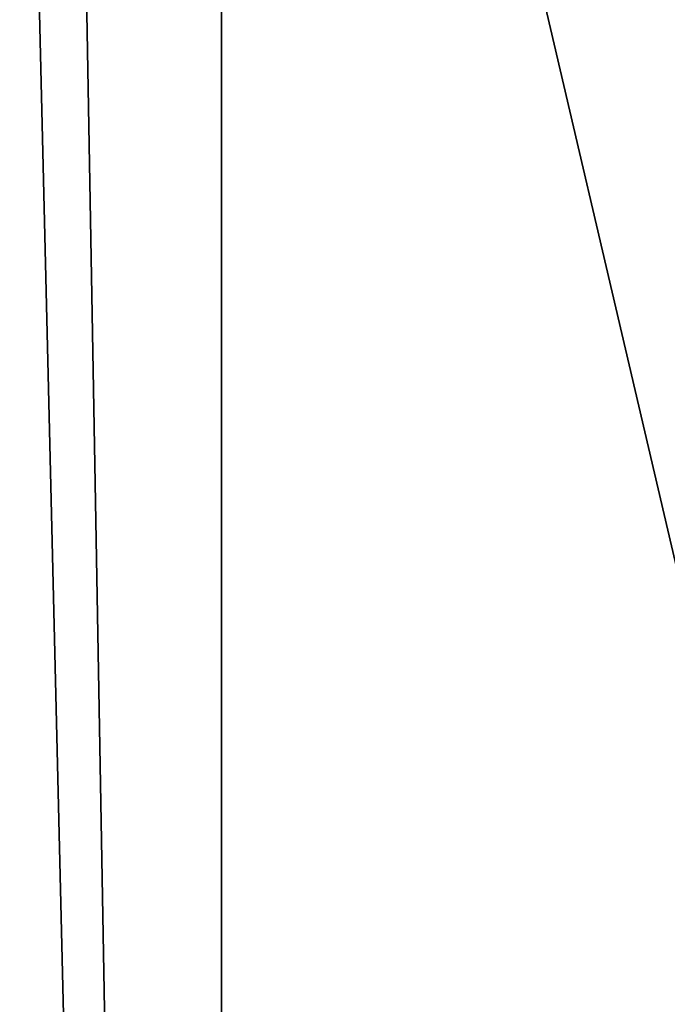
# Model space of a CAD drawing. Header units: millimetres. Extents: x -196 to 15, y -14 to 691.
# Tile 10 of 256: x -20.491 to -20.05, y -4.121 to -3.451. Entities that reach past the tile are written whole.
import ezdxf

# ---------------------------------------------------------------- set-up
doc = ezdxf.new("R2010")
doc.units = ezdxf.units.MM
doc.header["$LTSCALE"] = 65.185185
for name, color, linetype in [('1059', 7, 'CONTINUOUS'), ('1237', 7, 'CONTINUOUS'), ('1264', 7, 'CONTINUOUS'), ('1265', 7, 'CONTINUOUS'), ('2213', 7, 'CONTINUOUS'), ('2218', 7, 'CONTINUOUS'), ('2527', 7, 'CONTINUOUS')]:
    doc.layers.add(name, color=color, linetype=linetype)

msp = doc.modelspace()

# ---------------------------------------------------------------- linework, layer by layer
at = {"layer": '1059', "linetype": 'Continuous'}
for points in [[(-17.7, 0.19686, -72.35122), (-17.7, -6.00911, -71.02239), (-20.5, 0.19686, -72.35122), (-17.7, 0.19686, -72.35122)], [(-17.7, -6.00911, -71.02239), (-20.5, -6.00911, -71.02239), (-20.5, 0.19686, -72.35122), (-17.7, -6.00911, -71.02239)]]:
    msp.add_3dface(points, dxfattribs=at)
at = {"layer": '1237', "linetype": 'Continuous'}
for points in [[(-18.64105, -2.5, -48.64105), (-21.85355, -2.5, -51.85355), (-21.85355, -7.5533, -53.9467), (-18.64105, -2.5, -48.64105)], [(-18.64105, -9.82488, -51.67512), (-18.64105, -2.5, -48.64105), (-21.85355, -7.5533, -53.9467), (-18.64105, -9.82488, -51.67512)]]:
    msp.add_3dface(points, dxfattribs=at)
at = {"layer": '1264', "linetype": 'Continuous'}
for points in [[(-20.5, -8.36269, -205.36523), (-20.5, -2.5, -207.79289), (-20.35355, -8.61396, -205.61396), (-20.5, -8.36269, -205.36523)], [(-20.35355, -8.61396, -205.61396), (-20.5, -2.5, -207.79289), (-20.46194, -2.5, -207.98423), (-20.35355, -8.61396, -205.61396)], [(-20.35355, -2.5, -208.14645), (-20.35355, -8.61396, -205.61396), (-20.46194, -2.5, -207.98423), (-20.35355, -2.5, -208.14645)]]:
    msp.add_3dface(points, dxfattribs=at)
at = {"layer": '1265', "linetype": 'Continuous'}
for points in [[(-18.64105, -2.5, -209.85895), (-18.64105, -9.82488, -206.82488), (-20.35355, -2.5, -208.14645), (-18.64105, -2.5, -209.85895)], [(-20.35355, -2.5, -208.14645), (-18.64105, -9.82488, -206.82488), (-20.35355, -8.61396, -205.61396), (-20.35355, -2.5, -208.14645)]]:
    msp.add_3dface(points, dxfattribs=at)
at = {"layer": '2213', "linetype": 'Continuous'}
for points in [[(-20.5, -6.56203, -54.58413), (-20.5, -2.5, -53), (-18, -6.56201, -54.58411), (-20.5, -6.56203, -54.58413)], [(-20.5, -2.5, -53), (-18, -2.5, -53), (-18, -6.56201, -54.58411), (-20.5, -2.5, -53)]]:
    msp.add_3dface(points, dxfattribs=at)
at = {"layer": '2218', "linetype": 'Continuous'}
for points in [[(-20.5, -3.17948, -117.01036), (-20.5, -5.67997, -115.79896), (-18, -3.17948, -117.01036), (-20.5, -3.17948, -117.01036)], [(-20.5, -5.67997, -115.79896), (-18, -5.67997, -115.79896), (-18, -3.17948, -117.01036), (-20.5, -5.67997, -115.79896)]]:
    msp.add_3dface(points, dxfattribs=at)
at = {"layer": '2527', "linetype": 'Continuous'}
for points in [[(-20.5, 0.63568, -52.02024), (-20.5, -5.93356, -65.02433), (-17.78263, 0.53789, -52.21382), (-20.5, 0.63568, -52.02024)], [(-20.5, -5.93356, -65.02433), (-17.7, 0.3443, -52.59704), (-17.78263, 0.53789, -52.21382), (-20.5, -5.93356, -65.02433)], [(-17.7, -5.93356, -65.02433), (-17.7, 0.3443, -52.59704), (-20.5, -5.93356, -65.02433), (-17.7, -5.93356, -65.02433)]]:
    msp.add_3dface(points, dxfattribs=at)

doc.saveas('drawing.dxf')
